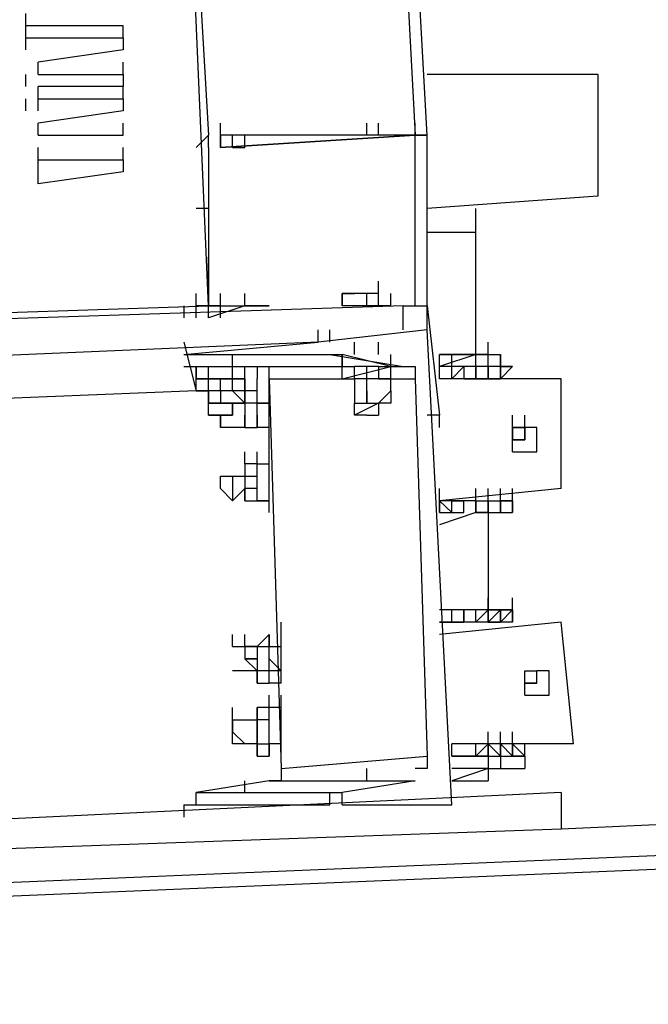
# Model space of a CAD drawing. Header units: inches. Extents: x -52 to 2304, y -1039 to 838.
# Tile 20 of 118: x 837 to 858, y -751 to -719. Entities that reach past the tile are written whole.
import ezdxf

# ---------------------------------------------------------------- set-up
doc = ezdxf.new("R2010")
doc.units = ezdxf.units.IN
doc.header["$MEASUREMENT"] = 0
doc.layers.add('DRYER-TRAIN', color=7, linetype='Continuous')

msp = doc.modelspace()

# ---------------------------------------------------------------- linework, layer by layer
at = {"layer": 'DRYER-TRAIN'}
for p, q in [((843.312, -728.292), (840.564, -664.248)), ((843.312, -728.292), (840.564, -664.248)), ((849.6, -715.32), (849.984, -722.784)), ((842.916, -715.716), (843.312, -722.784)), ((850.38, -722.784), (849.984, -715.716)), ((837.42, -719.256), (837.42, -718.86)), ((840.564, -719.256), (837.42, -719.256)), ((837.42, -719.64), (837.42, -719.256)), ((840.564, -719.64), (840.564, -719.256)), ((837.42, -719.64), (840.564, -719.64)), ((837.42, -720.036), (837.42, -719.64)), ((837.42, -720.036), (837.42, -719.64)), ((837.42, -719.64), (840.564, -719.64)), ((840.564, -719.64), (840.564, -720.036)), ((840.564, -720.036), (837.816, -720.432)), ((837.816, -720.828), (837.816, -720.432)), ((837.816, -720.828), (837.816, -720.432)), ((840.564, -720.828), (840.564, -720.432)), ((837.42, -721.212), (837.42, -720.828)), ((837.816, -720.828), (840.564, -720.828)), ((837.816, -720.828), (840.564, -720.828)), ((840.564, -720.828), (840.564, -721.212)), ((855.888, -720.828), (850.38, -720.828)), ((855.888, -720.828), (855.888, -724.752)), ((840.564, -721.212), (837.816, -721.212)), ((837.816, -721.608), (837.816, -721.212)), ((840.564, -721.608), (840.564, -721.212)), ((837.42, -722.004), (837.42, -721.608)), ((837.816, -721.608), (840.564, -721.608)), ((837.816, -722.004), (837.816, -721.608)), ((837.816, -722.004), (837.816, -721.608)), ((837.816, -722.004), (837.816, -721.608)), ((837.816, -721.608), (840.564, -721.608)), ((840.564, -721.608), (840.564, -722.004)), ((840.564, -722.004), (837.816, -722.4)), ((837.816, -722.784), (837.816, -722.4)), ((840.564, -722.784), (840.564, -722.4)), ((843.708, -722.784), (843.708, -722.4)), ((843.708, -722.784), (843.708, -722.4)), ((848.424, -722.784), (848.424, -722.4)), ((848.424, -722.784), (848.424, -722.4)), ((848.424, -722.784), (848.424, -722.4)), ((848.808, -722.784), (848.808, -722.4)), ((848.808, -722.784), (848.808, -722.4)), ((848.808, -722.784), (848.808, -722.4)), ((849.984, -722.784), (849.984, -722.4)), ((837.816, -722.784), (840.564, -722.784)), ((843.312, -722.784), (842.916, -723.18)), ((843.312, -722.784), (842.916, -723.18)), ((843.312, -723.18), (843.312, -722.784)), ((843.708, -723.18), (843.708, -722.784)), ((849.984, -722.784), (843.708, -723.18)), ((849.984, -722.784), (843.708, -722.784)), ((843.708, -722.784), (843.708, -723.18)), ((843.708, -723.18), (849.984, -722.784)), ((843.708, -723.18), (843.708, -722.784)), ((844.092, -723.18), (844.092, -722.784)), ((844.488, -723.18), (844.488, -722.784)), ((844.488, -723.18), (844.488, -722.784)), ((849.984, -728.292), (849.984, -722.784)), ((850.38, -722.784), (849.984, -722.784)), ((849.984, -722.784), (850.38, -722.784)), ((850.38, -728.292), (850.38, -722.784)), ((837.816, -723.576), (837.816, -723.18)), ((840.564, -723.576), (840.564, -723.18)), ((843.312, -723.18), (843.312, -728.292)), ((844.092, -723.18), (844.488, -723.18)), ((837.816, -723.576), (840.564, -723.576)), ((837.816, -723.972), (837.816, -723.576)), ((837.816, -723.576), (840.564, -723.576)), ((840.564, -723.576), (840.564, -723.972)), ((840.564, -723.972), (837.816, -724.356)), ((837.816, -724.356), (837.816, -723.972)), ((855.888, -724.752), (850.38, -725.148)), ((843.312, -725.148), (842.916, -725.148)), ((851.952, -725.928), (851.952, -725.148)), ((851.952, -725.928), (850.38, -725.928)), ((851.952, -729.864), (851.952, -725.928)), ((843.312, -726.324), (843.312, -726.72)), ((843.312, -727.104), (843.312, -726.72)), ((843.312, -727.104), (843.312, -726.72)), ((843.312, -727.104), (843.312, -726.72)), ((843.312, -727.104), (843.312, -726.72)), ((843.312, -727.104), (843.312, -726.72)), ((843.312, -727.104), (843.312, -726.72)), ((843.312, -727.104), (843.312, -726.72)), ((843.312, -727.104), (843.312, -726.72)), ((843.312, -727.104), (843.312, -726.72)), ((843.312, -727.104), (843.312, -726.72)), ((843.312, -727.104), (843.312, -726.72)), ((843.312, -727.104), (843.312, -726.72)), ((843.312, -727.104), (843.312, -726.72)), ((843.312, -727.104), (843.312, -726.72)), ((843.312, -727.104), (843.312, -726.72)), ((843.312, -727.104), (843.312, -726.72)), ((843.312, -727.104), (843.312, -726.72)), ((843.312, -727.104), (843.312, -726.72)), ((843.312, -727.104), (843.312, -726.72)), ((843.312, -727.104), (843.312, -726.72)), ((843.312, -727.104), (843.312, -726.72)), ((843.312, -727.5), (843.312, -727.104)), ((843.312, -727.5), (843.312, -727.104)), ((843.312, -727.5), (843.312, -727.104)), ((843.312, -727.5), (843.312, -727.104)), ((843.312, -727.5), (843.312, -727.104)), ((843.312, -727.5), (843.312, -727.104)), ((843.312, -727.5), (843.312, -727.104)), ((843.312, -727.5), (843.312, -727.104)), ((843.312, -727.104), (843.312, -727.5)), ((843.312, -727.104), (843.312, -727.5)), ((843.312, -727.104), (843.312, -727.5)), ((843.312, -727.104), (843.312, -727.5)), ((843.312, -727.104), (843.312, -727.5)), ((843.312, -727.104), (843.312, -727.5)), ((843.312, -727.5), (843.312, -727.104)), ((843.312, -727.104), (843.312, -727.5)), ((843.312, -727.104), (843.312, -727.5)), ((843.312, -727.104), (843.312, -727.5)), ((843.312, -727.104), (843.312, -727.5)), ((843.312, -727.104), (843.312, -727.5)), ((843.312, -727.5), (843.312, -727.104)), ((843.312, -727.5), (843.312, -727.104)), ((843.312, -727.5), (843.312, -727.104)), ((843.312, -727.5), (843.312, -727.104)), ((843.312, -727.5), (843.312, -727.104)), ((843.312, -727.5), (843.312, -727.104)), ((843.312, -727.104), (843.312, -727.5)), ((843.312, -727.104), (843.312, -727.5)), ((843.312, -727.104), (843.312, -727.5)), ((843.312, -727.104), (843.312, -727.5)), ((843.312, -727.104), (843.312, -727.5)), ((843.312, -727.104), (843.312, -727.5)), ((843.312, -727.5), (843.312, -727.104)), ((843.312, -727.5), (843.312, -727.104)), ((843.312, -727.5), (843.312, -727.104)), ((843.312, -727.5), (843.312, -727.104)), ((843.312, -727.5), (843.312, -727.104)), ((843.312, -727.5), (843.312, -727.104)), ((843.312, -727.104), (843.312, -727.5)), ((843.312, -727.5), (843.312, -727.104)), ((843.312, -727.5), (843.312, -727.104)), ((843.312, -727.5), (843.312, -727.104)), ((843.312, -727.5), (843.312, -727.104)), ((843.312, -727.5), (843.312, -727.104)), ((843.312, -727.5), (843.312, -727.104)), ((843.312, -727.104), (843.312, -727.5)), ((843.312, -727.5), (843.312, -727.104)), ((843.312, -727.5), (843.312, -727.104)), ((843.312, -727.896), (843.312, -727.5)), ((843.312, -727.896), (843.312, -727.5)), ((848.808, -727.896), (848.808, -727.5)), ((842.916, -728.292), (842.916, -727.896)), ((843.312, -728.292), (843.312, -727.896)), ((843.312, -728.292), (843.312, -727.896)), ((843.708, -728.292), (843.708, -727.896)), ((844.488, -728.292), (844.488, -727.896)), ((847.632, -728.292), (847.632, -727.896)), ((848.028, -727.896), (847.632, -727.896)), ((847.632, -727.896), (847.632, -728.292)), ((847.632, -727.896), (848.028, -727.896)), ((848.424, -727.896), (848.028, -727.896)), ((848.808, -727.896), (848.028, -727.896)), ((848.424, -728.292), (848.424, -727.896)), ((848.808, -727.896), (848.424, -727.896)), ((848.808, -728.292), (848.808, -727.896)), ((849.204, -728.292), (849.204, -727.896)), ((849.6, -728.292), (825.636, -729.072)), ((831.912, -728.676), (843.312, -728.292)), ((831.912, -728.676), (843.312, -728.292)), ((842.52, -728.292), (842.52, -728.676)), ((842.916, -728.676), (842.916, -728.292)), ((843.312, -728.292), (842.916, -728.292)), ((843.312, -728.676), (843.312, -728.292)), ((843.312, -728.292), (844.488, -728.292)), ((844.488, -728.292), (843.312, -728.676)), ((843.708, -728.292), (843.312, -728.292)), ((843.708, -728.676), (843.708, -728.292)), ((843.708, -728.676), (843.708, -728.292)), ((845.28, -728.292), (844.488, -728.292)), ((844.488, -728.292), (845.28, -728.292)), ((849.204, -728.292), (847.632, -728.292)), ((849.6, -728.292), (849.984, -728.292)), ((849.6, -729.072), (849.6, -728.292)), ((849.984, -728.292), (850.38, -728.292)), ((850.38, -729.072), (850.38, -728.292)), ((850.38, -728.292), (850.776, -731.82)), ((846.852, -729.468), (846.852, -729.072)), ((850.38, -729.072), (846.852, -729.468)), ((846.852, -729.468), (846.852, -729.072)), ((847.236, -729.468), (847.236, -729.072)), ((847.236, -729.468), (847.236, -729.072)), ((851.172, -744.396), (850.38, -729.072)), ((846.852, -729.468), (828.384, -730.248)), ((842.52, -729.468), (842.916, -731.04)), ((842.52, -729.864), (846.852, -729.468)), ((848.028, -729.864), (848.028, -729.468)), ((848.808, -729.864), (848.808, -729.468)), ((851.952, -729.864), (851.952, -729.468)), ((852.348, -729.864), (852.348, -729.468)), ((842.52, -729.864), (846.852, -729.864)), ((844.092, -730.248), (844.092, -729.864)), ((846.852, -729.864), (847.632, -729.864)), ((847.236, -729.864), (849.6, -730.248)), ((849.204, -730.248), (847.632, -729.864)), ((847.632, -729.864), (847.632, -730.248)), ((847.632, -730.248), (847.632, -729.864)), ((849.204, -730.248), (849.204, -729.864)), ((850.776, -730.248), (850.776, -729.864)), ((850.776, -730.248), (850.776, -729.864)), ((851.952, -729.864), (850.776, -730.248)), ((850.776, -729.864), (852.348, -729.864)), ((852.348, -729.864), (850.776, -729.864)), ((851.172, -730.248), (851.172, -729.864)), ((851.952, -730.248), (851.952, -729.864)), ((851.952, -730.248), (851.952, -729.864)), ((851.952, -730.248), (851.952, -729.864)), ((851.952, -730.248), (851.952, -729.864)), ((851.952, -729.864), (852.744, -729.864)), ((852.348, -730.248), (852.348, -729.864)), ((852.744, -729.864), (852.744, -730.248)), ((852.744, -730.248), (852.744, -729.864)), ((852.744, -730.248), (852.744, -729.864)), ((842.52, -730.248), (844.884, -730.248)), ((842.916, -730.644), (842.916, -730.248)), ((842.916, -730.248), (842.916, -730.644)), ((842.916, -730.644), (842.916, -730.248)), ((843.312, -730.644), (843.312, -730.248)), ((844.092, -730.644), (844.092, -730.248)), ((844.488, -730.644), (844.488, -730.248)), ((844.488, -730.644), (844.488, -730.248)), ((844.488, -730.248), (844.884, -730.248)), ((844.884, -730.248), (844.884, -730.644)), ((844.884, -730.248), (847.632, -730.248)), ((845.28, -730.644), (845.28, -730.248)), ((847.632, -730.644), (847.632, -730.248)), ((847.632, -730.248), (848.028, -730.248)), ((847.632, -730.644), (849.204, -730.248)), ((848.028, -730.644), (848.028, -730.248)), ((848.028, -730.644), (848.028, -730.248)), ((848.028, -730.644), (848.028, -730.248)), ((848.808, -730.248), (848.028, -730.248)), ((848.424, -730.644), (848.424, -730.248)), ((848.808, -730.248), (848.808, -730.644)), ((848.808, -730.248), (849.204, -730.248)), ((849.204, -730.644), (849.204, -730.248)), ((849.204, -730.644), (849.204, -730.248)), ((849.204, -730.248), (849.6, -730.248)), ((849.204, -730.248), (849.6, -730.248)), ((849.6, -730.248), (849.984, -730.248)), ((849.6, -730.248), (849.984, -730.248)), ((849.984, -730.248), (849.984, -730.644)), ((849.984, -730.248), (849.984, -730.644)), ((851.172, -730.248), (850.776, -730.248)), ((850.776, -730.644), (850.776, -730.248)), ((850.776, -730.644), (850.776, -730.248)), ((851.172, -730.644), (851.172, -730.248)), ((851.172, -730.644), (851.172, -730.248)), ((851.556, -730.248), (851.172, -730.644)), ((851.556, -730.248), (851.172, -730.248)), ((851.172, -730.644), (851.172, -730.248)), ((851.952, -730.248), (851.556, -730.248)), ((851.556, -730.248), (851.556, -730.644)), ((851.952, -730.248), (851.556, -730.248)), ((851.952, -730.644), (851.952, -730.248)), ((851.952, -730.248), (851.952, -730.644)), ((851.952, -730.644), (851.952, -730.248)), ((851.952, -730.644), (851.952, -730.248)), ((851.952, -730.644), (851.952, -730.248)), ((852.348, -730.248), (851.952, -730.248)), ((852.348, -730.248), (851.952, -730.248)), ((852.348, -730.644), (852.348, -730.248)), ((852.348, -730.644), (852.348, -730.248)), ((852.744, -730.248), (852.348, -730.248)), ((852.348, -730.248), (852.348, -730.644)), ((852.348, -730.644), (852.348, -730.248)), ((852.348, -730.644), (852.348, -730.248)), ((852.348, -730.644), (852.348, -730.248)), ((852.744, -730.248), (852.348, -730.248)), ((852.744, -730.644), (852.744, -730.248)), ((852.744, -730.248), (852.744, -730.644)), ((852.744, -730.644), (852.744, -730.248)), ((852.744, -730.644), (852.744, -730.248)), ((852.744, -730.644), (852.744, -730.248)), ((852.744, -730.248), (852.744, -730.644)), ((853.128, -730.248), (852.744, -730.248)), ((852.744, -730.248), (853.128, -730.248)), ((852.744, -730.248), (852.744, -730.644)), ((852.744, -730.644), (853.128, -730.248)), ((852.744, -730.644), (852.744, -730.248)), ((852.744, -730.644), (852.744, -730.248)), ((852.744, -730.644), (852.744, -730.248)), ((852.744, -730.644), (853.128, -730.248)), ((852.744, -730.644), (852.744, -730.248)), ((842.916, -731.04), (842.916, -730.644)), ((842.916, -730.644), (843.312, -730.644)), ((842.916, -730.644), (844.488, -730.644)), ((843.312, -730.644), (842.916, -730.644)), ((843.312, -731.04), (843.312, -730.644)), ((844.092, -730.644), (843.312, -730.644)), ((843.708, -730.644), (843.312, -730.644)), ((843.708, -731.04), (843.708, -730.644)), ((844.092, -730.644), (843.708, -730.644)), ((844.092, -730.644), (843.708, -730.644)), ((844.092, -730.644), (844.488, -730.644)), ((844.092, -731.04), (844.092, -730.644)), ((844.092, -730.644), (844.488, -730.644)), ((844.488, -730.644), (844.092, -730.644)), ((844.488, -731.04), (844.488, -730.644)), ((844.488, -730.644), (844.488, -731.04)), ((844.884, -731.04), (844.884, -730.644)), ((844.884, -731.04), (844.884, -730.644)), ((845.28, -732.612), (845.28, -730.644)), ((845.28, -730.644), (845.664, -743.22)), ((845.28, -730.644), (848.028, -730.644)), ((848.028, -730.644), (848.028, -731.436)), ((848.424, -730.644), (848.028, -730.644)), ((848.424, -730.644), (848.028, -730.644)), ((848.424, -731.04), (848.424, -730.644)), ((848.808, -730.644), (848.424, -730.644)), ((848.808, -730.644), (848.424, -730.644)), ((848.808, -730.644), (848.424, -730.644)), ((849.204, -730.644), (848.808, -730.644)), ((848.808, -730.644), (849.204, -730.644)), ((849.204, -730.644), (848.808, -730.644)), ((849.204, -731.04), (849.204, -730.644)), ((849.204, -730.644), (849.984, -730.644)), ((849.984, -730.644), (850.38, -742.824)), ((849.984, -730.644), (850.38, -742.824)), ((854.7, -730.644), (850.776, -730.644)), ((851.556, -730.644), (851.172, -730.644)), ((851.556, -730.644), (851.952, -730.644)), ((851.952, -730.644), (852.348, -730.644)), ((852.348, -730.644), (852.744, -730.644)), ((854.7, -734.184), (854.7, -730.644)), ((842.916, -731.04), (832.704, -731.436)), ((843.312, -731.04), (842.916, -731.04)), ((842.916, -731.04), (843.312, -731.04)), ((843.312, -731.436), (843.312, -731.04)), ((843.312, -731.04), (843.312, -731.436)), ((843.312, -731.436), (843.312, -731.04)), ((843.708, -731.04), (843.312, -731.04)), ((843.708, -731.04), (843.708, -731.436)), ((844.092, -731.04), (843.708, -731.04)), ((844.488, -731.436), (844.092, -731.04)), ((844.488, -731.04), (844.092, -731.04)), ((844.488, -731.436), (844.488, -731.04)), ((844.488, -731.04), (844.488, -731.436)), ((844.884, -731.04), (844.488, -731.04)), ((844.488, -731.04), (844.488, -731.436)), ((844.884, -731.436), (844.884, -731.04)), ((844.884, -731.436), (844.884, -731.04)), ((844.884, -731.436), (844.884, -731.04)), ((848.424, -731.436), (848.424, -731.04)), ((848.424, -731.04), (848.424, -731.436)), ((848.808, -731.436), (849.204, -731.04)), ((849.204, -731.04), (849.204, -731.436)), ((843.312, -731.82), (843.312, -731.436)), ((844.092, -731.436), (843.312, -731.436)), ((843.312, -731.436), (843.708, -731.436)), ((843.708, -731.436), (844.092, -731.436)), ((844.092, -731.82), (844.092, -731.436)), ((844.092, -731.436), (844.092, -731.82)), ((844.092, -731.436), (844.488, -731.436)), ((844.488, -731.436), (844.092, -731.436)), ((844.488, -731.436), (844.488, -731.82)), ((844.884, -731.436), (844.488, -731.436)), ((844.488, -731.436), (844.488, -731.82)), ((844.884, -731.436), (845.28, -731.436)), ((845.28, -731.436), (844.884, -731.436)), ((844.884, -731.82), (844.884, -731.436)), ((845.28, -731.82), (845.28, -731.436)), ((848.028, -731.82), (848.028, -731.436)), ((848.028, -731.436), (848.424, -731.436)), ((848.028, -731.436), (848.424, -731.436)), ((848.808, -731.436), (848.028, -731.82)), ((848.424, -731.436), (848.808, -731.436)), ((848.424, -731.436), (848.808, -731.436)), ((848.808, -731.436), (848.808, -731.82)), ((849.204, -731.436), (848.808, -731.436)), ((843.312, -731.82), (844.092, -731.82)), ((844.092, -731.82), (843.312, -731.82)), ((843.708, -732.216), (843.708, -731.82)), ((843.708, -731.82), (843.708, -732.216)), ((844.488, -732.216), (844.488, -731.82)), ((844.488, -731.82), (844.488, -732.216)), ((844.488, -731.82), (844.488, -732.216)), ((844.488, -732.216), (844.488, -731.82)), ((844.884, -732.216), (844.884, -731.82)), ((844.884, -731.82), (844.884, -732.216)), ((844.884, -732.216), (844.884, -731.82)), ((845.28, -732.216), (845.28, -731.82)), ((845.28, -732.216), (845.28, -731.82)), ((845.28, -732.216), (845.28, -731.82)), ((848.424, -731.82), (848.028, -731.82)), ((848.424, -731.82), (848.808, -731.82)), ((850.776, -731.82), (850.38, -731.82)), ((850.776, -732.216), (850.776, -731.82)), ((853.128, -732.216), (853.128, -731.82)), ((853.524, -732.216), (853.524, -731.82)), ((853.524, -732.216), (853.524, -731.82)), ((853.524, -732.216), (853.524, -731.82)), ((844.488, -732.216), (843.708, -732.216)), ((844.488, -732.216), (844.884, -732.216)), ((844.488, -732.216), (844.884, -732.216)), ((845.28, -732.216), (844.884, -732.216)), ((845.28, -732.612), (845.28, -732.216)), ((853.128, -733.008), (853.128, -732.216)), ((853.128, -732.216), (853.524, -732.216)), ((853.524, -732.216), (853.128, -732.216)), ((853.128, -732.216), (853.128, -732.612)), ((853.128, -732.612), (853.128, -732.216)), ((853.524, -732.612), (853.524, -732.216)), ((853.524, -732.612), (853.524, -732.216)), ((853.524, -732.612), (853.524, -732.216)), ((853.524, -732.612), (853.524, -732.216)), ((853.92, -732.216), (853.524, -732.216)), ((853.524, -732.612), (853.524, -732.216)), ((853.524, -732.612), (853.524, -732.216)), ((853.524, -732.612), (853.524, -732.216)), ((853.524, -732.216), (853.524, -732.612)), ((853.92, -732.612), (853.92, -732.216)), ((845.28, -733.008), (845.28, -732.612)), ((853.128, -732.612), (853.524, -732.612)), ((853.524, -732.612), (853.128, -732.612)), ((853.92, -733.008), (853.92, -732.612)), ((844.488, -733.392), (844.488, -733.008)), ((844.488, -733.392), (844.488, -733.008)), ((844.884, -733.392), (844.884, -733.008)), ((845.28, -734.964), (845.28, -733.008)), ((853.128, -733.008), (853.92, -733.008)), ((844.488, -733.392), (844.488, -733.788)), ((844.884, -733.392), (844.488, -733.392)), ((844.488, -733.392), (844.488, -734.184)), ((844.884, -733.392), (845.28, -733.392)), ((844.884, -733.788), (844.884, -733.392)), ((844.884, -733.788), (844.884, -733.392)), ((845.28, -733.788), (845.28, -733.392)), ((845.28, -733.788), (845.28, -733.392)), ((843.708, -733.788), (844.092, -733.788)), ((843.708, -734.184), (843.708, -733.788)), ((844.092, -733.788), (844.488, -733.788)), ((844.092, -733.788), (844.092, -734.184)), ((844.488, -733.788), (844.884, -733.788)), ((844.488, -733.788), (844.488, -734.184)), ((844.884, -734.184), (844.884, -733.788)), ((844.884, -734.184), (844.884, -733.788)), ((845.28, -734.184), (845.28, -733.788)), ((845.28, -734.184), (845.28, -733.788)), ((845.28, -734.184), (845.28, -733.788)), ((844.092, -734.58), (843.708, -734.184)), ((844.488, -734.184), (844.092, -734.58)), ((844.092, -734.184), (844.092, -734.58)), ((844.488, -734.58), (844.488, -734.184)), ((844.488, -734.184), (844.488, -734.58)), ((844.884, -734.184), (844.488, -734.184)), ((844.488, -734.184), (844.488, -734.58)), ((844.488, -734.58), (844.488, -734.184)), ((844.884, -734.58), (844.884, -734.184)), ((845.28, -734.58), (845.28, -734.184)), ((845.28, -734.58), (845.28, -734.184)), ((854.7, -734.184), (850.776, -734.58)), ((850.776, -734.58), (850.776, -734.184)), ((851.952, -734.58), (851.952, -734.184)), ((852.348, -734.58), (852.348, -734.184)), ((852.744, -734.58), (852.744, -734.184)), ((852.744, -734.58), (852.744, -734.184)), ((852.744, -734.58), (852.744, -734.184)), ((852.744, -734.58), (852.744, -734.184)), ((852.744, -734.58), (852.744, -734.184)), ((853.128, -734.58), (853.128, -734.184)), ((853.128, -734.58), (853.128, -734.184)), ((844.488, -734.58), (844.884, -734.58)), ((845.28, -734.58), (844.884, -734.58)), ((844.884, -734.58), (845.28, -734.58)), ((845.28, -734.58), (844.884, -734.58)), ((845.28, -734.964), (845.28, -734.58)), ((851.172, -734.58), (850.776, -734.58)), ((850.776, -734.58), (851.172, -734.964)), ((850.776, -734.964), (850.776, -734.58)), ((850.776, -734.58), (850.776, -734.964)), ((850.776, -734.964), (850.776, -734.58)), ((850.776, -734.964), (850.776, -734.58)), ((851.172, -734.964), (851.172, -734.58)), ((851.556, -734.58), (851.172, -734.58)), ((851.172, -734.58), (851.556, -734.58)), ((851.952, -734.58), (851.556, -734.58)), ((851.556, -734.964), (851.556, -734.58)), ((851.952, -734.58), (851.556, -734.58)), ((851.952, -734.58), (852.348, -734.58)), ((851.952, -734.58), (852.348, -734.58)), ((851.952, -734.58), (851.952, -734.964)), ((851.952, -734.964), (851.952, -734.58)), ((852.348, -734.58), (852.348, -734.964)), ((852.348, -734.964), (852.348, -734.58)), ((852.348, -734.964), (852.348, -734.58)), ((852.348, -734.964), (852.348, -734.58)), ((852.348, -734.58), (852.744, -734.58)), ((852.348, -734.58), (852.744, -734.58)), ((852.348, -734.58), (852.348, -734.964)), ((852.348, -734.964), (852.348, -734.58)), ((852.744, -734.964), (852.744, -734.58)), ((852.744, -734.58), (852.744, -734.964)), ((853.128, -734.58), (852.744, -734.58)), ((852.744, -734.58), (853.128, -734.58)), ((852.744, -734.964), (852.744, -734.58)), ((852.744, -734.58), (852.744, -734.964)), ((853.128, -734.58), (852.744, -734.58)), ((853.128, -734.964), (853.128, -734.58)), ((853.128, -734.964), (853.128, -734.58)), ((853.128, -734.964), (853.128, -734.58)), ((853.128, -734.964), (853.128, -734.58)), ((853.128, -734.964), (853.128, -734.58)), ((853.128, -734.964), (853.128, -734.58)), ((853.128, -734.58), (853.128, -734.964)), ((850.776, -734.964), (851.172, -734.964)), ((851.952, -734.964), (850.776, -735.36)), ((851.172, -734.964), (851.556, -734.964)), ((851.952, -734.964), (852.348, -734.964)), ((852.348, -734.964), (851.952, -734.964)), ((852.348, -734.964), (852.348, -738.108)), ((852.348, -734.964), (853.128, -734.964)), ((852.348, -734.964), (852.744, -734.964)), ((852.744, -734.964), (853.128, -734.964)), ((852.348, -738.108), (852.348, -737.712)), ((852.348, -738.108), (852.348, -737.712)), ((853.128, -738.108), (853.128, -737.712)), ((852.348, -738.108), (850.776, -738.108)), ((852.744, -738.108), (850.776, -738.108)), ((852.744, -738.108), (850.776, -738.108)), ((851.172, -738.504), (851.172, -738.108)), ((851.556, -738.504), (851.556, -738.108)), ((851.556, -738.504), (851.556, -738.108)), ((851.556, -738.504), (851.556, -738.108)), ((851.952, -738.108), (851.556, -738.108)), ((851.556, -738.108), (851.556, -738.504)), ((851.952, -738.504), (851.952, -738.108)), ((851.952, -738.504), (851.952, -738.108)), ((852.348, -738.108), (851.952, -738.504)), ((852.348, -738.504), (852.348, -738.108)), ((852.348, -738.108), (852.348, -738.504)), ((852.744, -738.108), (852.348, -738.504)), ((852.348, -738.504), (852.348, -738.108)), ((852.348, -738.108), (853.128, -738.108)), ((852.348, -738.504), (852.348, -738.108)), ((852.744, -738.504), (852.744, -738.108)), ((853.128, -738.108), (852.744, -738.108)), ((852.744, -738.504), (852.744, -738.108)), ((852.744, -738.108), (852.744, -738.504)), ((852.744, -738.108), (852.744, -738.504)), ((852.744, -738.504), (852.744, -738.108)), ((853.128, -738.108), (852.744, -738.504)), ((853.128, -738.108), (853.128, -738.504)), ((853.128, -738.108), (853.128, -738.504)), ((853.128, -738.504), (853.128, -738.108)), ((853.128, -738.504), (853.128, -738.108)), ((853.128, -738.504), (853.128, -738.108)), ((853.128, -738.108), (853.128, -738.504)), ((853.128, -738.108), (853.128, -738.504)), ((853.128, -738.504), (853.128, -738.108)), ((853.128, -738.504), (853.128, -738.108)), ((853.128, -738.504), (853.128, -738.108)), ((845.664, -738.9), (845.664, -738.504)), ((854.7, -738.504), (850.776, -738.9)), ((851.172, -738.504), (850.776, -738.504)), ((850.776, -738.504), (851.172, -738.504)), ((851.172, -738.504), (850.776, -738.504)), ((851.172, -738.504), (851.556, -738.504)), ((851.556, -738.504), (851.172, -738.504)), ((851.172, -738.504), (851.556, -738.504)), ((851.556, -738.504), (851.172, -738.504)), ((851.952, -738.504), (851.556, -738.504)), ((851.952, -738.504), (851.556, -738.504)), ((852.348, -738.504), (851.952, -738.504)), ((852.348, -738.504), (851.952, -738.504)), ((852.348, -738.504), (851.952, -738.504)), ((852.744, -738.504), (852.348, -738.504)), ((852.348, -738.504), (852.744, -738.504)), ((853.128, -738.504), (852.744, -738.504)), ((853.128, -738.504), (852.744, -738.504)), ((855.096, -742.428), (854.7, -738.504)), ((844.092, -739.284), (844.092, -738.9)), ((844.488, -739.284), (844.488, -738.9)), ((845.28, -738.9), (844.884, -739.284)), ((845.28, -738.9), (845.28, -739.284)), ((845.28, -739.284), (845.28, -738.9)), ((845.28, -739.284), (845.28, -738.9)), ((845.28, -739.284), (845.28, -738.9)), ((845.664, -740.472), (845.664, -738.9)), ((844.092, -739.284), (844.488, -739.284)), ((844.488, -739.284), (844.884, -739.284)), ((844.884, -739.284), (844.488, -739.284)), ((844.488, -739.284), (844.884, -739.284)), ((844.488, -739.284), (844.488, -739.68)), ((844.884, -739.284), (845.28, -739.284)), ((844.884, -739.284), (844.884, -739.68)), ((845.28, -739.284), (845.664, -739.284)), ((845.28, -739.68), (845.28, -739.284)), ((845.28, -739.68), (845.28, -739.284)), ((844.884, -739.68), (844.488, -739.68)), ((844.488, -739.68), (844.884, -739.68)), ((844.488, -739.68), (844.884, -740.076)), ((844.884, -739.68), (844.884, -740.076)), ((845.28, -740.076), (845.28, -739.68)), ((845.28, -740.076), (845.28, -739.68)), ((845.28, -740.076), (845.28, -739.68)), ((845.664, -740.076), (845.28, -739.68)), ((845.664, -740.076), (845.664, -739.68)), ((844.884, -740.076), (844.092, -740.076)), ((844.884, -740.472), (844.884, -740.076)), ((844.884, -740.076), (844.884, -740.472)), ((845.28, -740.076), (844.884, -740.076)), ((844.884, -740.076), (844.884, -740.472)), ((845.28, -740.472), (845.28, -740.076)), ((845.664, -740.076), (845.28, -740.076)), ((845.28, -740.472), (845.28, -740.076)), ((845.664, -740.472), (845.664, -740.076)), ((845.664, -740.472), (845.664, -740.076)), ((853.524, -740.472), (853.524, -740.076)), ((853.524, -740.856), (853.524, -740.076)), ((853.524, -740.076), (853.92, -740.076)), ((853.524, -740.472), (853.524, -740.076)), ((853.524, -740.472), (853.524, -740.076)), ((854.316, -740.076), (853.92, -740.076)), ((853.92, -740.472), (853.92, -740.076)), ((854.316, -740.472), (854.316, -740.076)), ((844.884, -740.472), (845.28, -740.472)), ((845.664, -740.472), (845.28, -740.472)), ((853.92, -740.472), (853.524, -740.472)), ((853.524, -740.472), (853.92, -740.472)), ((853.92, -740.472), (853.524, -740.472)), ((854.316, -740.856), (854.316, -740.472)), ((845.28, -741.252), (845.28, -740.856)), ((845.28, -741.252), (845.28, -740.856)), ((845.664, -741.252), (845.664, -740.856)), ((853.524, -740.856), (853.92, -740.856)), ((853.92, -740.856), (854.316, -740.856)), ((844.092, -741.648), (844.092, -741.252)), ((844.884, -741.648), (844.884, -741.252)), ((844.884, -741.252), (844.884, -741.648)), ((845.28, -741.252), (844.884, -741.252)), ((844.884, -741.648), (844.884, -741.252)), ((845.28, -741.648), (845.28, -741.252)), ((845.664, -741.252), (845.28, -741.252)), ((845.28, -741.648), (845.28, -741.252)), ((845.664, -741.648), (845.664, -741.252)), ((845.664, -742.824), (845.664, -741.252)), ((845.664, -741.648), (845.664, -741.252)), ((844.092, -741.648), (844.884, -741.648)), ((844.092, -741.648), (844.092, -742.044)), ((844.092, -742.044), (844.092, -741.648)), ((844.884, -741.648), (844.884, -742.044)), ((845.28, -741.648), (844.884, -741.648)), ((844.884, -742.044), (844.884, -741.648)), ((845.28, -742.044), (845.28, -741.648)), ((845.664, -742.044), (845.664, -741.648)), ((935.64, -741.648), (854.7, -745.176)), ((844.092, -742.044), (844.488, -742.428)), ((844.092, -742.428), (844.092, -742.044)), ((844.884, -742.044), (844.884, -742.428)), ((844.884, -742.428), (844.884, -742.044)), ((844.884, -742.428), (844.884, -742.044)), ((845.28, -742.428), (845.28, -742.044)), ((845.664, -742.428), (845.664, -742.044)), ((845.664, -742.428), (845.664, -742.044)), ((845.664, -742.428), (845.664, -742.044)), ((852.348, -742.428), (852.348, -742.044)), ((852.348, -742.428), (852.348, -742.044)), ((852.744, -742.428), (852.744, -742.044)), ((852.744, -742.428), (852.744, -742.044)), ((852.744, -742.428), (852.744, -742.044)), ((853.128, -742.428), (853.128, -742.044)), ((853.128, -742.428), (853.128, -742.044)), ((853.128, -742.428), (853.128, -742.044)), ((853.128, -742.428), (853.128, -742.044)), ((844.488, -742.428), (844.092, -742.428)), ((844.884, -742.428), (844.488, -742.428)), ((844.884, -742.824), (844.884, -742.428)), ((844.884, -742.428), (845.28, -742.428)), ((844.884, -742.428), (844.884, -742.824)), ((845.28, -742.428), (845.28, -742.824)), ((845.664, -742.428), (845.28, -742.428)), ((845.28, -742.824), (845.28, -742.428)), ((845.664, -742.824), (845.664, -742.428)), ((855.096, -742.428), (851.172, -742.428)), ((851.172, -742.824), (851.172, -742.428)), ((851.172, -742.824), (851.172, -742.428)), ((851.952, -742.824), (851.952, -742.428)), ((851.952, -742.824), (851.952, -742.428)), ((851.952, -742.824), (852.348, -742.428)), ((852.348, -742.428), (852.348, -742.824)), ((852.744, -742.824), (852.348, -742.428)), ((852.348, -742.428), (852.348, -742.824)), ((852.348, -742.824), (852.348, -742.428)), ((852.744, -742.428), (852.348, -742.428)), ((852.744, -742.824), (852.744, -742.428)), ((852.744, -742.428), (852.744, -742.824)), ((852.744, -742.824), (852.744, -742.428)), ((852.744, -742.824), (852.744, -742.428)), ((853.128, -742.824), (852.744, -742.428)), ((852.744, -742.428), (852.744, -742.824)), ((852.744, -742.824), (852.744, -742.428)), ((853.128, -742.428), (852.744, -742.428)), ((853.128, -742.428), (853.128, -742.824)), ((853.128, -742.824), (853.128, -742.428)), ((853.128, -742.428), (853.128, -742.824)), ((853.128, -742.824), (853.128, -742.428)), ((853.128, -742.824), (853.128, -742.428)), ((853.524, -742.824), (853.128, -742.428)), ((853.128, -742.428), (853.524, -742.824)), ((853.524, -742.428), (853.128, -742.428)), ((853.524, -742.824), (853.524, -742.428)), ((468.504, -762.072), (935.64, -742.824)), ((844.884, -742.824), (845.28, -742.824)), ((845.664, -743.22), (850.38, -742.824)), ((850.38, -742.824), (850.38, -743.22)), ((850.38, -742.824), (850.38, -743.22)), ((851.556, -742.824), (851.172, -742.824)), ((851.172, -742.824), (851.556, -742.824)), ((851.556, -742.824), (851.172, -742.824)), ((851.556, -742.824), (851.952, -742.824)), ((851.952, -742.824), (851.556, -742.824)), ((851.556, -742.824), (851.952, -742.824)), ((851.952, -742.824), (852.348, -742.824)), ((852.348, -742.824), (851.952, -742.824)), ((852.348, -742.824), (852.348, -743.22)), ((852.348, -742.824), (852.744, -742.824)), ((852.348, -742.824), (852.744, -742.824)), ((852.348, -742.824), (852.348, -743.22)), ((852.744, -742.824), (852.744, -743.22)), ((852.744, -742.824), (853.128, -742.824)), ((852.744, -742.824), (853.128, -742.824)), ((853.128, -742.824), (853.524, -742.824)), ((853.524, -742.824), (853.128, -742.824)), ((853.524, -742.824), (853.128, -742.824)), ((853.524, -742.824), (853.524, -743.22)), ((845.664, -743.22), (845.664, -743.616)), ((848.424, -743.616), (848.424, -743.22)), ((850.38, -743.22), (849.984, -743.22)), ((850.38, -743.22), (849.984, -743.22)), ((852.348, -743.22), (851.172, -743.616)), ((852.348, -743.22), (851.172, -743.22)), ((852.348, -743.22), (852.348, -743.616)), ((852.348, -743.22), (852.744, -743.22)), ((852.744, -743.22), (853.524, -743.22)), ((845.28, -743.616), (842.916, -744)), ((844.488, -744), (844.488, -743.616)), ((845.28, -743.616), (849.984, -743.616)), ((845.664, -743.616), (845.28, -743.616)), ((849.984, -743.616), (847.632, -744)), ((849.984, -743.616), (847.632, -744)), ((851.172, -743.616), (852.348, -743.616)), ((854.7, -744), (821.7, -745.572)), ((842.916, -744), (847.632, -744)), ((842.916, -744.396), (842.916, -744)), ((847.236, -744.396), (847.236, -744)), ((847.632, -744.396), (847.632, -744)), ((847.632, -744.396), (847.632, -744)), ((847.632, -744.396), (847.632, -744)), ((854.7, -744), (854.7, -745.176)), ((908.136, -744.396), (775.344, -749.892)), ((842.52, -744.396), (847.236, -744.396)), ((842.52, -744.396), (842.52, -744.792)), ((847.632, -744.396), (851.172, -744.396)), ((854.7, -745.176), (821.7, -746.364))]:
    msp.add_line(p, q, dxfattribs=at)

doc.saveas('drawing.dxf')
